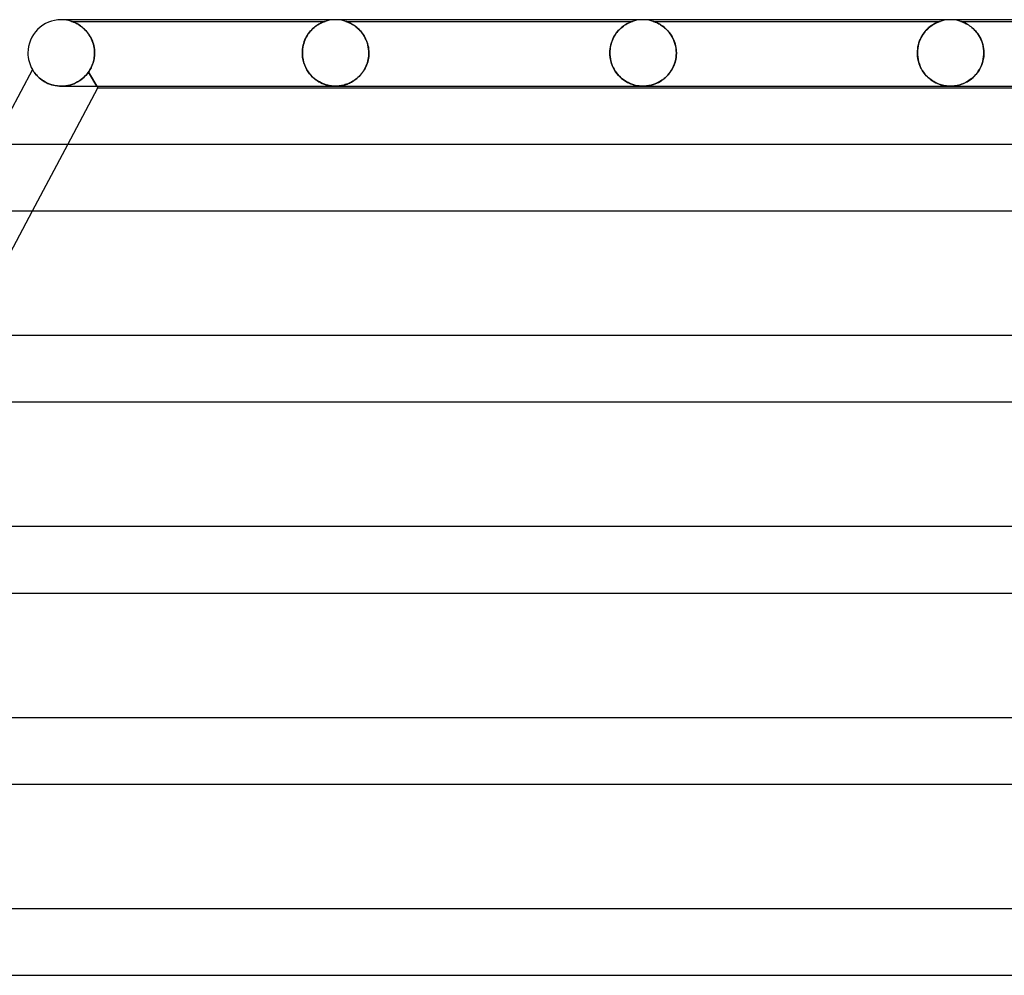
# Model space of a CAD drawing. Header units: millimetres. Extents: x -345 to 345, y -2 to 230.
# Tile 20 of 74: x -185 to -126, y 172 to 230. Entities that reach past the tile are written whole.
import ezdxf

# ---------------------------------------------------------------- set-up
doc = ezdxf.new("R2010")
doc.units = ezdxf.units.MM
doc.layers.add('HIDDEN', color=7, linetype='Continuous')
doc.layers.add('THICK', color=7, linetype='Continuous')

msp = doc.modelspace()

# ---------------------------------------------------------------- linework, layer by layer
at = {"layer": 'HIDDEN'}
for p, q in [((-182.371, 229.899), (-182.376, 229.9)), ((-182.376, 229.9), (-182.37, 229.898)), ((-182.376, 229.9), (-167.124, 229.9)), ((-182.359, 229.894), (-182.371, 229.899)), ((-182.37, 229.898), (-182.355, 229.893)), ((-182.339, 229.888), (-182.359, 229.894)), ((-182.355, 229.893), (-182.332, 229.885)), ((-182.314, 229.879), (-182.339, 229.888)), ((-182.332, 229.885), (-182.301, 229.874)), ((-182.284, 229.867), (-182.314, 229.879)), ((-182.301, 229.874), (-182.264, 229.86)), ((-182.248, 229.853), (-182.284, 229.867)), ((-182.264, 229.86), (-182.223, 229.843)), ((-182.207, 229.836), (-182.248, 229.853)), ((-182.223, 229.843), (-182.179, 229.824)), ((-167.313, 229.827), (-167.262, 229.849)), ((-167.243, 229.856), (-167.281, 229.841)), ((-167.262, 229.849), (-167.218, 229.866)), ((-167.209, 229.87), (-167.243, 229.856)), ((-167.218, 229.866), (-167.183, 229.88)), ((-167.18, 229.881), (-167.209, 229.87)), ((-167.183, 229.88), (-167.156, 229.889)), ((-167.157, 229.889), (-167.18, 229.881)), ((-167.139, 229.895), (-167.157, 229.889)), ((-167.156, 229.889), (-167.138, 229.895)), ((-167.128, 229.899), (-167.139, 229.895)), ((-167.138, 229.895), (-167.128, 229.899)), ((-167.124, 229.9), (-167.128, 229.899)), ((-167.128, 229.899), (-167.124, 229.9)), ((-167.003, 229.936), (-167.124, 229.9)), ((-166.879, 229.964), (-167.003, 229.936)), ((-166.753, 229.984), (-166.879, 229.964)), ((-166.627, 229.996), (-166.753, 229.984)), ((-166.5, 230), (-166.627, 229.996)), ((-166.373, 229.996), (-166.5, 230)), ((-166.247, 229.984), (-166.373, 229.996)), ((-166.121, 229.964), (-166.247, 229.984)), ((-165.997, 229.936), (-166.121, 229.964)), ((-165.876, 229.9), (-165.997, 229.936)), ((-165.872, 229.899), (-165.876, 229.9)), ((-165.876, 229.9), (-165.872, 229.899)), ((-165.876, 229.9), (-148.624, 229.9)), ((-165.863, 229.896), (-165.872, 229.899)), ((-165.872, 229.899), (-165.86, 229.895)), ((-165.847, 229.89), (-165.863, 229.896)), ((-165.86, 229.895), (-165.841, 229.888)), ((-165.822, 229.882), (-165.847, 229.89)), ((-165.841, 229.888), (-165.816, 229.879)), ((-165.789, 229.869), (-165.822, 229.882)), ((-165.816, 229.879), (-165.785, 229.868)), ((-165.746, 229.853), (-165.789, 229.869)), ((-165.785, 229.868), (-165.749, 229.854)), ((-165.749, 229.854), (-165.71, 229.837)), ((-165.696, 229.831), (-165.746, 229.853)), ((-148.794, 229.835), (-148.747, 229.855)), ((-148.744, 229.856), (-148.785, 229.839)), ((-148.747, 229.855), (-148.707, 229.871)), ((-148.706, 229.871), (-148.744, 229.856)), ((-148.707, 229.871), (-148.675, 229.883)), ((-148.675, 229.882), (-148.706, 229.871)), ((-148.675, 229.883), (-148.652, 229.891)), ((-148.652, 229.891), (-148.675, 229.882)), ((-148.652, 229.891), (-148.636, 229.896)), ((-148.637, 229.896), (-148.652, 229.891)), ((-148.627, 229.899), (-148.637, 229.896)), ((-148.636, 229.896), (-148.627, 229.899)), ((-148.627, 229.899), (-148.624, 229.9)), ((-148.624, 229.9), (-148.627, 229.899)), ((-148.503, 229.936), (-148.624, 229.9)), ((-148.379, 229.964), (-148.503, 229.936)), ((-148.253, 229.984), (-148.379, 229.964)), ((-148.127, 229.996), (-148.253, 229.984)), ((-148, 230), (-148.127, 229.996)), ((-147.873, 229.996), (-148, 230)), ((-147.747, 229.984), (-147.873, 229.996)), ((-147.621, 229.964), (-147.747, 229.984)), ((-147.497, 229.936), (-147.621, 229.964)), ((-147.376, 229.9), (-147.497, 229.936)), ((-147.373, 229.899), (-147.376, 229.9)), ((-147.376, 229.9), (-147.37, 229.898)), ((-147.376, 229.9), (-130.124, 229.9)), ((-147.367, 229.897), (-147.373, 229.899)), ((-147.37, 229.898), (-147.356, 229.893)), ((-147.356, 229.894), (-147.367, 229.897)), ((-147.34, 229.888), (-147.356, 229.894)), ((-147.356, 229.893), (-147.333, 229.886)), ((-147.316, 229.88), (-147.34, 229.888)), ((-147.333, 229.886), (-147.303, 229.875)), ((-147.285, 229.868), (-147.316, 229.88)), ((-147.303, 229.875), (-147.268, 229.861)), ((-147.244, 229.852), (-147.285, 229.868)), ((-147.268, 229.861), (-147.229, 229.846)), ((-147.195, 229.831), (-147.244, 229.852)), ((-147.229, 229.846), (-147.187, 229.828)), ((-130.256, 229.851), (-130.307, 229.83)), ((-130.291, 229.837), (-130.244, 229.856)), ((-130.215, 229.868), (-130.256, 229.851)), ((-130.244, 229.856), (-130.205, 229.871)), ((-130.184, 229.88), (-130.215, 229.868)), ((-130.205, 229.871), (-130.174, 229.883)), ((-130.161, 229.888), (-130.184, 229.88)), ((-130.174, 229.883), (-130.151, 229.891)), ((-130.146, 229.893), (-130.161, 229.888)), ((-130.151, 229.891), (-130.136, 229.896)), ((-130.136, 229.896), (-130.146, 229.893)), ((-130.136, 229.896), (-130.127, 229.899)), ((-130.13, 229.898), (-130.136, 229.896)), ((-130.126, 229.9), (-130.13, 229.898)), ((-130.127, 229.899), (-130.125, 229.9)), ((-130.125, 229.9), (-130.126, 229.9)), ((-130.003, 229.936), (-130.124, 229.9)), ((-129.879, 229.964), (-130.003, 229.936)), ((-129.753, 229.984), (-129.879, 229.964)), ((-129.627, 229.996), (-129.753, 229.984)), ((-129.5, 230), (-129.627, 229.996)), ((-129.373, 229.996), (-129.5, 230)), ((-129.247, 229.984), (-129.373, 229.996)), ((-129.121, 229.964), (-129.247, 229.984)), ((-128.997, 229.936), (-129.121, 229.964)), ((-128.876, 229.9), (-128.997, 229.936)), ((-128.876, 229.9), (-111.624, 229.9)), ((-128.874, 229.899), (-128.875, 229.9)), ((-128.875, 229.9), (-128.873, 229.899)), ((-128.868, 229.897), (-128.874, 229.899)), ((-128.873, 229.899), (-128.864, 229.896)), ((-128.858, 229.894), (-128.868, 229.897)), ((-128.864, 229.896), (-128.849, 229.891)), ((-128.843, 229.889), (-128.858, 229.894)), ((-128.849, 229.891), (-128.826, 229.883)), ((-128.823, 229.882), (-128.843, 229.889)), ((-128.826, 229.883), (-128.795, 229.872)), ((-128.794, 229.872), (-128.823, 229.882)), ((-128.795, 229.872), (-128.756, 229.857)), ((-128.758, 229.858), (-128.794, 229.872)), ((-128.712, 229.839), (-128.758, 229.858)), ((-128.756, 229.857), (-128.71, 229.838)), ((-182.162, 229.816), (-182.207, 229.836)), ((-182.179, 229.824), (-182.134, 229.803)), ((-182.113, 229.793), (-182.162, 229.816)), ((-182.134, 229.803), (-182.087, 229.78)), ((-182.061, 229.766), (-182.113, 229.793)), ((-182.087, 229.78), (-182.037, 229.754)), ((-182.006, 229.736), (-182.061, 229.766)), ((-182.037, 229.754), (-181.984, 229.724)), ((-181.948, 229.702), (-182.006, 229.736)), ((-181.984, 229.724), (-181.929, 229.69)), ((-181.89, 229.665), (-181.948, 229.702)), ((-181.929, 229.69), (-181.872, 229.653)), ((-181.83, 229.624), (-181.89, 229.665)), ((-181.872, 229.653), (-181.813, 229.612)), ((-181.769, 229.579), (-181.83, 229.624)), ((-181.813, 229.612), (-181.753, 229.566)), ((-181.708, 229.53), (-181.769, 229.579)), ((-181.753, 229.566), (-181.692, 229.516)), ((-181.647, 229.477), (-181.708, 229.53)), ((-181.692, 229.516), (-181.631, 229.462)), ((-181.587, 229.42), (-181.647, 229.477)), ((-181.631, 229.462), (-181.571, 229.404)), ((-181.528, 229.359), (-181.587, 229.42)), ((-181.571, 229.404), (-181.512, 229.342)), ((-181.47, 229.294), (-181.528, 229.359)), ((-181.512, 229.342), (-181.454, 229.276)), ((-181.413, 229.225), (-181.47, 229.294)), ((-181.454, 229.276), (-181.399, 229.207)), ((-168.039, 229.27), (-168.095, 229.197)), ((-168.058, 229.246), (-167.993, 229.324)), ((-167.98, 229.338), (-168.039, 229.27)), ((-167.993, 229.324), (-167.925, 229.398)), ((-167.92, 229.403), (-167.98, 229.338)), ((-167.925, 229.398), (-167.855, 229.467)), ((-167.86, 229.462), (-167.92, 229.403)), ((-167.8, 229.516), (-167.86, 229.462)), ((-167.855, 229.467), (-167.783, 229.531)), ((-167.74, 229.566), (-167.8, 229.516)), ((-167.783, 229.531), (-167.71, 229.59)), ((-167.681, 229.612), (-167.74, 229.566)), ((-167.71, 229.59), (-167.637, 229.643)), ((-167.623, 229.653), (-167.681, 229.612)), ((-167.637, 229.643), (-167.566, 229.69)), ((-167.567, 229.69), (-167.623, 229.653)), ((-167.513, 229.723), (-167.567, 229.69)), ((-167.566, 229.69), (-167.497, 229.732)), ((-167.462, 229.753), (-167.513, 229.723)), ((-167.497, 229.732), (-167.431, 229.769)), ((-167.413, 229.779), (-167.462, 229.753)), ((-167.431, 229.769), (-167.369, 229.8)), ((-167.367, 229.802), (-167.413, 229.779)), ((-167.369, 229.8), (-167.313, 229.827)), ((-167.323, 229.822), (-167.367, 229.802)), ((-167.281, 229.841), (-167.323, 229.822)), ((-165.71, 229.837), (-165.667, 229.819)), ((-165.64, 229.806), (-165.696, 229.831)), ((-165.667, 229.819), (-165.622, 229.798)), ((-165.578, 229.775), (-165.64, 229.806)), ((-165.622, 229.798), (-165.576, 229.774)), ((-165.512, 229.74), (-165.578, 229.775)), ((-165.576, 229.774), (-165.526, 229.748)), ((-165.526, 229.748), (-165.473, 229.718)), ((-165.442, 229.699), (-165.512, 229.74)), ((-165.473, 229.718), (-165.418, 229.684)), ((-165.37, 229.652), (-165.442, 229.699)), ((-165.418, 229.684), (-165.361, 229.646)), ((-165.296, 229.599), (-165.37, 229.652)), ((-165.361, 229.646), (-165.303, 229.604)), ((-165.303, 229.604), (-165.243, 229.559)), ((-165.221, 229.541), (-165.296, 229.599)), ((-165.243, 229.559), (-165.182, 229.508)), ((-165.147, 229.477), (-165.221, 229.541)), ((-165.182, 229.508), (-165.121, 229.453)), ((-165.075, 229.409), (-165.147, 229.477)), ((-165.121, 229.453), (-165.06, 229.393)), ((-165.005, 229.335), (-165.075, 229.409)), ((-165.06, 229.393), (-164.999, 229.329)), ((-164.938, 229.257), (-165.005, 229.335)), ((-164.999, 229.329), (-164.941, 229.261)), ((-164.941, 229.261), (-164.884, 229.188)), ((-164.873, 229.174), (-164.938, 229.257)), ((-149.591, 229.201), (-149.527, 229.283)), ((-149.507, 229.307), (-149.564, 229.237)), ((-149.527, 229.283), (-149.46, 229.36)), ((-149.448, 229.373), (-149.507, 229.307)), ((-149.46, 229.36), (-149.391, 229.432)), ((-149.388, 229.435), (-149.448, 229.373)), ((-149.391, 229.432), (-149.32, 229.498)), ((-149.326, 229.493), (-149.388, 229.435)), ((-149.264, 229.546), (-149.326, 229.493)), ((-149.32, 229.498), (-149.248, 229.56)), ((-149.203, 229.595), (-149.264, 229.546)), ((-149.248, 229.56), (-149.175, 229.616)), ((-149.143, 229.639), (-149.203, 229.595)), ((-149.175, 229.616), (-149.104, 229.666)), ((-149.085, 229.678), (-149.143, 229.639)), ((-149.104, 229.666), (-149.035, 229.71)), ((-149.028, 229.714), (-149.085, 229.678)), ((-149.035, 229.71), (-148.968, 229.749)), ((-148.974, 229.746), (-149.028, 229.714)), ((-148.923, 229.774), (-148.974, 229.746)), ((-148.968, 229.749), (-148.905, 229.782)), ((-148.874, 229.798), (-148.923, 229.774)), ((-148.905, 229.782), (-148.847, 229.811)), ((-148.829, 229.82), (-148.874, 229.798)), ((-148.847, 229.811), (-148.794, 229.835)), ((-148.785, 229.839), (-148.829, 229.82)), ((-147.14, 229.806), (-147.195, 229.831)), ((-147.187, 229.828), (-147.143, 229.807)), ((-147.143, 229.807), (-147.095, 229.784)), ((-147.08, 229.776), (-147.14, 229.806)), ((-147.095, 229.784), (-147.044, 229.758)), ((-147.014, 229.741), (-147.08, 229.776)), ((-147.044, 229.758), (-146.99, 229.728)), ((-146.945, 229.701), (-147.014, 229.741)), ((-146.99, 229.728), (-146.934, 229.694)), ((-146.873, 229.654), (-146.945, 229.701)), ((-146.934, 229.694), (-146.875, 229.656)), ((-146.875, 229.656), (-146.815, 229.614)), ((-146.799, 229.602), (-146.873, 229.654)), ((-146.815, 229.614), (-146.754, 229.568)), ((-146.723, 229.543), (-146.799, 229.602)), ((-146.754, 229.568), (-146.692, 229.517)), ((-146.647, 229.477), (-146.723, 229.543)), ((-146.692, 229.517), (-146.631, 229.463)), ((-146.572, 229.406), (-146.647, 229.477)), ((-146.631, 229.463), (-146.571, 229.405)), ((-146.499, 229.329), (-146.572, 229.406)), ((-146.571, 229.405), (-146.512, 229.343)), ((-146.512, 229.343), (-146.454, 229.278)), ((-146.428, 229.246), (-146.499, 229.329)), ((-146.454, 229.278), (-146.399, 229.208)), ((-131.085, 229.208), (-131.02, 229.29)), ((-131.012, 229.3), (-131.083, 229.211)), ((-131.02, 229.29), (-130.953, 229.367)), ((-130.939, 229.382), (-131.012, 229.3)), ((-130.953, 229.367), (-130.884, 229.438)), ((-130.864, 229.457), (-130.939, 229.382)), ((-130.884, 229.438), (-130.813, 229.504)), ((-130.788, 229.525), (-130.864, 229.457)), ((-130.813, 229.504), (-130.741, 229.565)), ((-130.713, 229.587), (-130.788, 229.525)), ((-130.741, 229.565), (-130.668, 229.62)), ((-130.638, 229.642), (-130.713, 229.587)), ((-130.668, 229.62), (-130.598, 229.67)), ((-130.565, 229.691), (-130.638, 229.642)), ((-130.598, 229.67), (-130.529, 229.713)), ((-130.494, 229.734), (-130.565, 229.691)), ((-130.529, 229.713), (-130.463, 229.751)), ((-130.427, 229.771), (-130.494, 229.734)), ((-130.463, 229.751), (-130.401, 229.785)), ((-130.364, 229.803), (-130.427, 229.771)), ((-130.401, 229.785), (-130.343, 229.813)), ((-130.307, 229.83), (-130.364, 229.803)), ((-130.343, 229.813), (-130.291, 229.837)), ((-128.66, 229.815), (-128.712, 229.839)), ((-128.71, 229.838), (-128.66, 229.815)), ((-128.601, 229.787), (-128.66, 229.815)), ((-128.66, 229.815), (-128.604, 229.789)), ((-128.604, 229.789), (-128.546, 229.759)), ((-128.537, 229.754), (-128.601, 229.787)), ((-128.546, 229.759), (-128.483, 229.724)), ((-128.469, 229.715), (-128.537, 229.754)), ((-128.483, 229.724), (-128.417, 229.683)), ((-128.397, 229.671), (-128.469, 229.715)), ((-128.417, 229.683), (-128.349, 229.638)), ((-128.323, 229.62), (-128.397, 229.671)), ((-128.349, 229.638), (-128.278, 229.587)), ((-128.247, 229.563), (-128.323, 229.62)), ((-128.278, 229.587), (-128.206, 229.53)), ((-128.17, 229.499), (-128.247, 229.563)), ((-128.206, 229.53), (-128.134, 229.466)), ((-128.094, 229.428), (-128.17, 229.499)), ((-128.134, 229.466), (-128.062, 229.397)), ((-128.018, 229.352), (-128.094, 229.428)), ((-128.062, 229.397), (-127.99, 229.321)), ((-127.946, 229.269), (-128.018, 229.352)), ((-127.99, 229.321), (-127.921, 229.239)), ((-127.876, 229.18), (-127.946, 229.269)), ((-181.358, 229.152), (-181.413, 229.225)), ((-181.399, 229.207), (-181.345, 229.133)), ((-181.306, 229.074), (-181.358, 229.152)), ((-181.345, 229.133), (-181.295, 229.057)), ((-181.256, 228.993), (-181.306, 229.074)), ((-181.295, 229.057), (-181.246, 228.976)), ((-181.21, 228.908), (-181.256, 228.993)), ((-181.246, 228.976), (-181.201, 228.892)), ((-181.167, 228.819), (-181.21, 228.908)), ((-181.201, 228.892), (-181.16, 228.804)), ((-181.127, 228.726), (-181.167, 228.819)), ((-181.16, 228.804), (-181.122, 228.712)), ((-181.092, 228.63), (-181.127, 228.726)), ((-181.122, 228.712), (-181.088, 228.618)), ((-168.375, 228.667), (-168.408, 228.564)), ((-168.406, 228.573), (-168.37, 228.681)), ((-168.338, 228.766), (-168.375, 228.667)), ((-168.37, 228.681), (-168.33, 228.786)), ((-168.296, 228.861), (-168.338, 228.766)), ((-168.33, 228.786), (-168.284, 228.886)), ((-168.25, 228.952), (-168.296, 228.861)), ((-168.284, 228.886), (-168.233, 228.983)), ((-168.201, 229.038), (-168.25, 228.952)), ((-168.233, 228.983), (-168.179, 229.075)), ((-168.15, 229.12), (-168.201, 229.038)), ((-168.179, 229.075), (-168.12, 229.163)), ((-168.095, 229.197), (-168.15, 229.12)), ((-168.12, 229.163), (-168.058, 229.246)), ((-164.884, 229.188), (-164.829, 229.111)), ((-164.812, 229.086), (-164.873, 229.174)), ((-164.829, 229.111), (-164.777, 229.03)), ((-164.755, 228.993), (-164.812, 229.086)), ((-164.777, 229.03), (-164.728, 228.944)), ((-164.703, 228.896), (-164.755, 228.993)), ((-164.728, 228.944), (-164.682, 228.855)), ((-164.655, 228.794), (-164.703, 228.896)), ((-164.682, 228.855), (-164.64, 228.76)), ((-164.612, 228.689), (-164.655, 228.794)), ((-164.64, 228.76), (-164.602, 228.662)), ((-164.575, 228.58), (-164.612, 228.689)), ((-164.602, 228.662), (-164.569, 228.56)), ((-149.895, 228.604), (-149.856, 228.716)), ((-149.849, 228.734), (-149.884, 228.638)), ((-149.856, 228.716), (-149.813, 228.822)), ((-149.81, 228.828), (-149.849, 228.734)), ((-149.813, 228.822), (-149.764, 228.924)), ((-149.767, 228.918), (-149.81, 228.828)), ((-149.721, 229.004), (-149.767, 228.918)), ((-149.764, 228.924), (-149.71, 229.022)), ((-149.671, 229.086), (-149.721, 229.004)), ((-149.71, 229.022), (-149.653, 229.114)), ((-149.619, 229.163), (-149.671, 229.086)), ((-149.653, 229.114), (-149.591, 229.201)), ((-149.564, 229.237), (-149.619, 229.163)), ((-146.361, 229.158), (-146.428, 229.246)), ((-146.399, 229.208), (-146.345, 229.135)), ((-146.297, 229.064), (-146.361, 229.158)), ((-146.345, 229.135), (-146.294, 229.059)), ((-146.238, 228.964), (-146.297, 229.064)), ((-146.294, 229.059), (-146.246, 228.978)), ((-146.246, 228.978), (-146.201, 228.894)), ((-146.183, 228.859), (-146.238, 228.964)), ((-146.201, 228.894), (-146.159, 228.806)), ((-146.134, 228.748), (-146.183, 228.859)), ((-146.159, 228.806), (-146.121, 228.715)), ((-146.091, 228.633), (-146.134, 228.748)), ((-146.121, 228.715), (-146.087, 228.62)), ((-131.372, 228.668), (-131.412, 228.542)), ((-131.391, 228.61), (-131.352, 228.722)), ((-131.326, 228.789), (-131.372, 228.668)), ((-131.352, 228.722), (-131.308, 228.829)), ((-131.273, 228.904), (-131.326, 228.789)), ((-131.308, 228.829), (-131.259, 228.932)), ((-131.214, 229.013), (-131.273, 228.904)), ((-131.259, 228.932), (-131.205, 229.029)), ((-131.151, 229.115), (-131.214, 229.013)), ((-131.205, 229.029), (-131.147, 229.121)), ((-131.083, 229.211), (-131.151, 229.115)), ((-131.147, 229.121), (-131.085, 229.208)), ((-127.921, 229.239), (-127.855, 229.151)), ((-127.81, 229.086), (-127.876, 229.18)), ((-127.855, 229.151), (-127.792, 229.057)), ((-127.748, 228.985), (-127.81, 229.086)), ((-127.792, 229.057), (-127.733, 228.958)), ((-127.691, 228.879), (-127.748, 228.985)), ((-127.733, 228.958), (-127.679, 228.854)), ((-127.64, 228.766), (-127.691, 228.879)), ((-127.679, 228.854), (-127.631, 228.744)), ((-127.595, 228.649), (-127.64, 228.766)), ((-127.631, 228.744), (-127.588, 228.629)), ((-181.062, 228.531), (-181.092, 228.63)), ((-181.088, 228.618), (-181.059, 228.521)), ((-181.036, 228.429), (-181.062, 228.531)), ((-181.059, 228.521), (-181.034, 228.42)), ((-181.016, 228.324), (-181.036, 228.429)), ((-181.034, 228.42), (-181.015, 228.317)), ((-181.001, 228.218), (-181.016, 228.324)), ((-181.015, 228.317), (-181.001, 228.212)), ((-180.992, 228.11), (-181.001, 228.218)), ((-181.001, 228.212), (-180.992, 228.106)), ((-180.989, 228), (-180.992, 228.11)), ((-180.992, 228.106), (-180.989, 228)), ((-168.485, 228.117), (-168.488, 228)), ((-168.488, 228), (-168.485, 228.117)), ((-168.475, 228.234), (-168.485, 228.117)), ((-168.485, 228.117), (-168.475, 228.233)), ((-168.475, 228.233), (-168.458, 228.348)), ((-168.458, 228.347), (-168.475, 228.234)), ((-168.458, 228.348), (-168.435, 228.462)), ((-168.436, 228.458), (-168.458, 228.347)), ((-168.408, 228.564), (-168.436, 228.458)), ((-168.435, 228.462), (-168.406, 228.573)), ((-164.544, 228.467), (-164.575, 228.58)), ((-164.569, 228.56), (-164.541, 228.454)), ((-164.52, 228.353), (-164.544, 228.467)), ((-164.541, 228.454), (-164.518, 228.344)), ((-164.502, 228.236), (-164.52, 228.353)), ((-164.518, 228.344), (-164.502, 228.231)), ((-164.492, 228.119), (-164.502, 228.236)), ((-164.502, 228.231), (-164.491, 228.116)), ((-164.488, 228), (-164.492, 228.119)), ((-164.491, 228.116), (-164.488, 228)), ((-149.987, 228), (-149.983, 228.125)), ((-149.984, 228.11), (-149.987, 228)), ((-149.975, 228.22), (-149.984, 228.11)), ((-149.983, 228.125), (-149.972, 228.249)), ((-149.96, 228.328), (-149.975, 228.22)), ((-149.972, 228.249), (-149.953, 228.37)), ((-149.94, 228.434), (-149.96, 228.328)), ((-149.953, 228.37), (-149.927, 228.488)), ((-149.914, 228.538), (-149.94, 228.434)), ((-149.927, 228.488), (-149.895, 228.604)), ((-149.884, 228.638), (-149.914, 228.538)), ((-146.054, 228.513), (-146.091, 228.633)), ((-146.087, 228.62), (-146.057, 228.523)), ((-146.057, 228.523), (-146.032, 228.422)), ((-146.025, 228.388), (-146.054, 228.513)), ((-146.032, 228.422), (-146.012, 228.318)), ((-146.004, 228.261), (-146.025, 228.388)), ((-146.012, 228.318), (-145.998, 228.213)), ((-145.991, 228.131), (-146.004, 228.261)), ((-145.998, 228.213), (-145.989, 228.107)), ((-145.986, 228), (-145.991, 228.131)), ((-145.989, 228.107), (-145.986, 228)), ((-131.48, 228.139), (-131.485, 228)), ((-131.485, 228), (-131.481, 228.127)), ((-131.481, 228.127), (-131.469, 228.251)), ((-131.466, 228.277), (-131.48, 228.139)), ((-131.469, 228.251), (-131.45, 228.374)), ((-131.443, 228.411), (-131.466, 228.277)), ((-131.45, 228.374), (-131.424, 228.494)), ((-131.412, 228.542), (-131.443, 228.411)), ((-131.424, 228.494), (-131.391, 228.61)), ((-127.556, 228.526), (-127.595, 228.649)), ((-127.588, 228.629), (-127.552, 228.51)), ((-127.525, 228.399), (-127.556, 228.526)), ((-127.552, 228.51), (-127.523, 228.387)), ((-127.503, 228.268), (-127.525, 228.399)), ((-127.523, 228.387), (-127.502, 228.26)), ((-127.489, 228.135), (-127.503, 228.268)), ((-127.502, 228.26), (-127.489, 228.131)), ((-127.484, 228), (-127.489, 228.135)), ((-127.489, 228.131), (-127.484, 228)), ((-181.079, 227.41), (-181.056, 227.489)), ((-181.056, 227.488), (-181.079, 227.41)), ((-181.056, 227.489), (-181.036, 227.57)), ((-181.036, 227.568), (-181.056, 227.488)), ((-181.036, 227.57), (-181.02, 227.651)), ((-181.02, 227.65), (-181.036, 227.568)), ((-181.02, 227.651), (-181.007, 227.734)), ((-181.007, 227.733), (-181.02, 227.65)), ((-181.007, 227.734), (-180.997, 227.817)), ((-180.997, 227.816), (-181.007, 227.733)), ((-180.991, 227.9), (-180.997, 227.816)), ((-180.997, 227.817), (-180.991, 227.9)), ((-180.99, 227.933), (-180.991, 227.917)), ((-180.991, 227.917), (-180.99, 227.933)), ((-180.991, 227.917), (-180.991, 227.9)), ((-180.991, 227.9), (-180.991, 227.917)), ((-180.989, 227.967), (-180.99, 227.95)), ((-180.99, 227.95), (-180.989, 227.967)), ((-180.99, 227.95), (-180.99, 227.933)), ((-180.99, 227.933), (-180.99, 227.95)), ((-180.989, 228), (-180.989, 227.983)), ((-180.989, 227.983), (-180.989, 228)), ((-180.989, 227.983), (-180.989, 227.967)), ((-180.989, 227.967), (-180.989, 227.983)), ((-168.488, 227.983), (-168.488, 228)), ((-168.488, 228), (-168.488, 227.983)), ((-168.488, 227.967), (-168.488, 227.983)), ((-168.488, 227.983), (-168.488, 227.967)), ((-168.488, 227.95), (-168.488, 227.967)), ((-168.488, 227.967), (-168.488, 227.95)), ((-168.487, 227.933), (-168.488, 227.95)), ((-168.488, 227.95), (-168.487, 227.933)), ((-168.486, 227.917), (-168.487, 227.933)), ((-168.487, 227.933), (-168.486, 227.917)), ((-168.486, 227.9), (-168.486, 227.917)), ((-168.486, 227.917), (-168.486, 227.9)), ((-168.47, 227.732), (-168.486, 227.9)), ((-168.486, 227.9), (-168.473, 227.75)), ((-168.473, 227.75), (-168.448, 227.601)), ((-168.441, 227.567), (-168.47, 227.732)), ((-168.448, 227.601), (-168.413, 227.454)), ((-168.4, 227.409), (-168.441, 227.567)), ((-164.559, 227.474), (-164.59, 227.372)), ((-164.577, 227.411), (-164.55, 227.505)), ((-164.533, 227.579), (-164.559, 227.474)), ((-164.55, 227.505), (-164.528, 227.601)), ((-164.513, 227.685), (-164.533, 227.579)), ((-164.528, 227.601), (-164.511, 227.699)), ((-164.499, 227.793), (-164.513, 227.685)), ((-164.511, 227.699), (-164.498, 227.799)), ((-164.49, 227.9), (-164.499, 227.793)), ((-164.498, 227.799), (-164.49, 227.9)), ((-164.489, 227.933), (-164.49, 227.917)), ((-164.49, 227.917), (-164.489, 227.933)), ((-164.49, 227.917), (-164.49, 227.9)), ((-164.49, 227.9), (-164.49, 227.917)), ((-164.488, 227.95), (-164.489, 227.933)), ((-164.489, 227.933), (-164.488, 227.95)), ((-164.488, 228), (-164.488, 227.983)), ((-164.488, 227.983), (-164.488, 228)), ((-164.488, 227.983), (-164.488, 227.967)), ((-164.488, 227.967), (-164.488, 227.983)), ((-164.488, 227.967), (-164.488, 227.95)), ((-164.488, 227.95), (-164.488, 227.967)), ((-149.987, 227.983), (-149.987, 228)), ((-149.987, 228), (-149.987, 227.983)), ((-149.986, 227.967), (-149.987, 227.983)), ((-149.987, 227.983), (-149.986, 227.967)), ((-149.986, 227.95), (-149.986, 227.967)), ((-149.986, 227.967), (-149.986, 227.95)), ((-149.986, 227.933), (-149.986, 227.95)), ((-149.986, 227.95), (-149.986, 227.933)), ((-149.985, 227.917), (-149.986, 227.933)), ((-149.986, 227.933), (-149.985, 227.917)), ((-149.984, 227.9), (-149.985, 227.917)), ((-149.985, 227.917), (-149.984, 227.9)), ((-149.984, 227.9), (-149.973, 227.765)), ((-149.967, 227.717), (-149.984, 227.9)), ((-149.973, 227.765), (-149.953, 227.631)), ((-149.933, 227.537), (-149.967, 227.717)), ((-149.953, 227.631), (-149.924, 227.5)), ((-149.884, 227.365), (-149.933, 227.537)), ((-149.924, 227.5), (-149.887, 227.373)), ((-146.1, 227.338), (-146.058, 227.473)), ((-146.043, 227.53), (-146.067, 227.44)), ((-146.058, 227.473), (-146.025, 227.612)), ((-146.023, 227.62), (-146.043, 227.53)), ((-146.025, 227.612), (-146.001, 227.755)), ((-146.007, 227.712), (-146.023, 227.62)), ((-145.996, 227.806), (-146.007, 227.712)), ((-146.001, 227.755), (-145.989, 227.9)), ((-145.989, 227.9), (-145.996, 227.806)), ((-145.988, 227.917), (-145.989, 227.9)), ((-145.989, 227.9), (-145.988, 227.917)), ((-145.987, 227.933), (-145.988, 227.917)), ((-145.988, 227.917), (-145.987, 227.933)), ((-145.986, 227.983), (-145.987, 227.967)), ((-145.987, 227.967), (-145.986, 227.983)), ((-145.987, 227.967), (-145.987, 227.95)), ((-145.987, 227.95), (-145.987, 227.967)), ((-145.987, 227.95), (-145.987, 227.933)), ((-145.987, 227.933), (-145.987, 227.95)), ((-145.986, 228), (-145.986, 227.983)), ((-145.986, 227.983), (-145.986, 228)), ((-131.485, 227.983), (-131.485, 228)), ((-131.485, 228), (-131.485, 227.983)), ((-131.485, 227.967), (-131.485, 227.983)), ((-131.485, 227.983), (-131.485, 227.967)), ((-131.484, 227.95), (-131.485, 227.967)), ((-131.485, 227.967), (-131.484, 227.95)), ((-131.484, 227.933), (-131.484, 227.95)), ((-131.484, 227.95), (-131.484, 227.933)), ((-131.483, 227.917), (-131.484, 227.933)), ((-131.484, 227.933), (-131.483, 227.917)), ((-131.482, 227.9), (-131.483, 227.917)), ((-131.483, 227.917), (-131.482, 227.9)), ((-131.482, 227.9), (-131.469, 227.752)), ((-131.473, 227.786), (-131.482, 227.9)), ((-131.458, 227.674), (-131.473, 227.786)), ((-131.469, 227.752), (-131.446, 227.607)), ((-131.437, 227.563), (-131.458, 227.674)), ((-131.446, 227.607), (-131.412, 227.464)), ((-131.409, 227.454), (-131.437, 227.563)), ((-127.59, 227.361), (-127.551, 227.491)), ((-127.55, 227.496), (-127.588, 227.367)), ((-127.551, 227.491), (-127.52, 227.625)), ((-127.519, 227.628), (-127.55, 227.496)), ((-127.52, 227.625), (-127.499, 227.761)), ((-127.498, 227.764), (-127.519, 227.628)), ((-127.499, 227.761), (-127.487, 227.9)), ((-127.487, 227.9), (-127.498, 227.764)), ((-127.486, 227.917), (-127.487, 227.9)), ((-127.487, 227.9), (-127.486, 227.917)), ((-127.485, 227.933), (-127.486, 227.917)), ((-127.486, 227.917), (-127.485, 227.933)), ((-127.484, 227.983), (-127.485, 227.967)), ((-127.485, 227.967), (-127.484, 227.983)), ((-127.485, 227.967), (-127.485, 227.95)), ((-127.485, 227.95), (-127.485, 227.967)), ((-127.485, 227.95), (-127.485, 227.933)), ((-127.485, 227.933), (-127.485, 227.95)), ((-127.484, 228), (-127.484, 227.983)), ((-127.484, 227.983), (-127.484, 228)), ((-184.733, 227.001), (-184.731, 226.997)), ((-184.731, 226.997), (-184.724, 226.986)), ((-184.724, 226.986), (-184.712, 226.967)), ((-184.712, 226.967), (-184.696, 226.941)), ((-184.696, 226.941), (-184.675, 226.908)), ((-184.675, 226.908), (-184.649, 226.87)), ((-181.315, 226.91), (-181.358, 226.847)), ((-181.358, 226.847), (-181.315, 226.91)), ((-181.274, 226.975), (-181.315, 226.91)), ((-181.315, 226.91), (-181.274, 226.975)), ((-181.235, 227.042), (-181.274, 226.975)), ((-181.274, 226.975), (-181.235, 227.042)), ((-181.235, 227.042), (-181.199, 227.112)), ((-181.199, 227.111), (-181.235, 227.042)), ((-181.165, 227.183), (-181.199, 227.111)), ((-181.199, 227.112), (-181.165, 227.183)), ((-181.133, 227.257), (-181.165, 227.183)), ((-181.165, 227.183), (-181.133, 227.257)), ((-181.105, 227.332), (-181.133, 227.257)), ((-181.133, 227.257), (-181.105, 227.332)), ((-181.079, 227.41), (-181.105, 227.332)), ((-181.105, 227.332), (-181.079, 227.41)), ((-168.413, 227.454), (-168.367, 227.312)), ((-168.347, 227.26), (-168.4, 227.409)), ((-168.367, 227.312), (-168.311, 227.175)), ((-168.285, 227.119), (-168.347, 227.26)), ((-168.311, 227.175), (-168.246, 227.043)), ((-168.215, 226.986), (-168.285, 227.119)), ((-168.246, 227.043), (-168.173, 226.918)), ((-168.137, 226.863), (-168.215, 226.986)), ((-168.173, 226.918), (-168.092, 226.8)), ((-164.821, 226.9), (-164.88, 226.816)), ((-164.864, 226.838), (-164.814, 226.91)), ((-164.766, 226.987), (-164.821, 226.9)), ((-164.814, 226.91), (-164.767, 226.986)), ((-164.767, 226.986), (-164.722, 227.064)), ((-164.715, 227.079), (-164.766, 226.987)), ((-164.722, 227.064), (-164.681, 227.146)), ((-164.668, 227.173), (-164.715, 227.079)), ((-164.681, 227.146), (-164.643, 227.231)), ((-164.627, 227.271), (-164.668, 227.173)), ((-164.643, 227.231), (-164.608, 227.32)), ((-164.59, 227.372), (-164.627, 227.271)), ((-164.608, 227.32), (-164.577, 227.411)), ((-149.887, 227.373), (-149.842, 227.25)), ((-149.821, 227.2), (-149.884, 227.365)), ((-149.842, 227.25), (-149.79, 227.132)), ((-149.747, 227.046), (-149.821, 227.2)), ((-149.79, 227.132), (-149.732, 227.019)), ((-149.661, 226.902), (-149.747, 227.046)), ((-149.732, 227.019), (-149.668, 226.911)), ((-149.668, 226.911), (-149.598, 226.81)), ((-149.567, 226.768), (-149.661, 226.902)), ((-146.349, 226.857), (-146.277, 226.967)), ((-146.287, 226.951), (-146.334, 226.879)), ((-146.242, 227.026), (-146.287, 226.951)), ((-146.277, 226.967), (-146.211, 227.084)), ((-146.201, 227.104), (-146.242, 227.026)), ((-146.211, 227.084), (-146.152, 227.208)), ((-146.162, 227.184), (-146.201, 227.104)), ((-146.127, 227.267), (-146.162, 227.184)), ((-146.152, 227.208), (-146.1, 227.338)), ((-146.095, 227.353), (-146.127, 227.267)), ((-146.067, 227.44), (-146.095, 227.353)), ((-131.412, 227.464), (-131.369, 227.326)), ((-131.376, 227.347), (-131.409, 227.454)), ((-131.338, 227.244), (-131.376, 227.347)), ((-131.369, 227.326), (-131.317, 227.193)), ((-131.295, 227.144), (-131.338, 227.244)), ((-131.317, 227.193), (-131.257, 227.067)), ((-131.247, 227.049), (-131.295, 227.144)), ((-131.257, 227.067), (-131.189, 226.948)), ((-131.195, 226.957), (-131.247, 227.049)), ((-131.138, 226.869), (-131.195, 226.957)), ((-131.189, 226.948), (-131.115, 226.835)), ((-127.896, 226.792), (-127.822, 226.894)), ((-127.815, 226.905), (-127.886, 226.804)), ((-127.822, 226.894), (-127.755, 227.002)), ((-127.749, 227.012), (-127.815, 226.905)), ((-127.755, 227.002), (-127.693, 227.116)), ((-127.688, 227.125), (-127.749, 227.012)), ((-127.693, 227.116), (-127.638, 227.236)), ((-127.634, 227.244), (-127.688, 227.125)), ((-127.638, 227.236), (-127.59, 227.361)), ((-127.588, 227.367), (-127.634, 227.244)), ((-184.649, 226.87), (-184.617, 226.826)), ((-184.617, 226.826), (-184.581, 226.778)), ((-184.581, 226.778), (-184.539, 226.726)), ((-184.539, 226.726), (-184.492, 226.672)), ((-184.492, 226.672), (-184.438, 226.615)), ((-184.438, 226.615), (-184.379, 226.556)), ((-184.379, 226.556), (-184.314, 226.497)), ((-184.314, 226.497), (-184.243, 226.438)), ((-184.243, 226.438), (-184.165, 226.379)), ((-184.165, 226.379), (-184.081, 226.322)), ((-184.081, 226.322), (-183.991, 226.267)), ((-182.02, 226.251), (-181.915, 226.314)), ((-181.9, 226.324), (-182.007, 226.259)), ((-181.915, 226.314), (-181.813, 226.384)), ((-181.797, 226.395), (-181.9, 226.324)), ((-181.813, 226.384), (-181.714, 226.461)), ((-181.699, 226.474), (-181.797, 226.395)), ((-181.714, 226.461), (-181.618, 226.546)), ((-181.606, 226.558), (-181.699, 226.474)), ((-181.618, 226.546), (-181.527, 226.639)), ((-181.517, 226.649), (-181.606, 226.558)), ((-181.527, 226.639), (-181.44, 226.739)), ((-181.434, 226.746), (-181.517, 226.649)), ((-181.44, 226.739), (-181.358, 226.847)), ((-181.358, 226.847), (-181.434, 226.746)), ((-181.358, 226.847), (-180.789, 225.9)), ((-180.849, 226), (-181.358, 226.847)), ((-168.052, 226.749), (-168.137, 226.863)), ((-168.092, 226.8), (-168.004, 226.69)), ((-167.963, 226.644), (-168.052, 226.749)), ((-168.004, 226.69), (-167.909, 226.588)), ((-167.869, 226.548), (-167.963, 226.644)), ((-167.909, 226.588), (-167.81, 226.494)), ((-167.772, 226.461), (-167.869, 226.548)), ((-167.81, 226.494), (-167.708, 226.41)), ((-167.672, 226.383), (-167.772, 226.461)), ((-167.708, 226.41), (-167.604, 226.336)), ((-167.569, 226.313), (-167.672, 226.383)), ((-167.604, 226.336), (-167.499, 226.27)), ((-167.466, 226.251), (-167.569, 226.313)), ((-165.445, 226.298), (-165.521, 226.254)), ((-165.463, 226.287), (-165.397, 226.328)), ((-165.369, 226.347), (-165.445, 226.298)), ((-165.397, 226.328), (-165.332, 226.373)), ((-165.294, 226.401), (-165.369, 226.347)), ((-165.332, 226.373), (-165.268, 226.42)), ((-165.22, 226.458), (-165.294, 226.401)), ((-165.268, 226.42), (-165.205, 226.471)), ((-165.148, 226.521), (-165.22, 226.458)), ((-165.205, 226.471), (-165.144, 226.524)), ((-165.077, 226.588), (-165.148, 226.521)), ((-165.144, 226.524), (-165.084, 226.581)), ((-165.084, 226.581), (-165.026, 226.64)), ((-165.008, 226.66), (-165.077, 226.588)), ((-165.026, 226.64), (-164.97, 226.703)), ((-164.942, 226.736), (-165.008, 226.66)), ((-164.97, 226.703), (-164.916, 226.769)), ((-164.88, 226.816), (-164.942, 226.736)), ((-164.916, 226.769), (-164.864, 226.838)), ((-149.598, 226.81), (-149.524, 226.715)), ((-149.464, 226.646), (-149.567, 226.768)), ((-149.524, 226.715), (-149.445, 226.626)), ((-149.356, 226.536), (-149.464, 226.646)), ((-149.445, 226.626), (-149.363, 226.543)), ((-149.363, 226.543), (-149.279, 226.468)), ((-149.244, 226.439), (-149.356, 226.536)), ((-149.279, 226.468), (-149.193, 226.399)), ((-149.129, 226.353), (-149.244, 226.439)), ((-149.193, 226.399), (-149.105, 226.336)), ((-149.012, 226.278), (-149.129, 226.353)), ((-149.105, 226.336), (-149.016, 226.28)), ((-146.92, 226.314), (-146.987, 226.273)), ((-146.968, 226.284), (-146.872, 226.345)), ((-146.853, 226.357), (-146.92, 226.314)), ((-146.872, 226.345), (-146.778, 226.412)), ((-146.789, 226.404), (-146.853, 226.357)), ((-146.726, 226.453), (-146.789, 226.404)), ((-146.778, 226.412), (-146.686, 226.487)), ((-146.664, 226.506), (-146.726, 226.453)), ((-146.686, 226.487), (-146.596, 226.568)), ((-146.604, 226.561), (-146.664, 226.506)), ((-146.546, 226.619), (-146.604, 226.561)), ((-146.596, 226.568), (-146.51, 226.657)), ((-146.489, 226.679), (-146.546, 226.619)), ((-146.51, 226.657), (-146.427, 226.753)), ((-146.435, 226.743), (-146.489, 226.679)), ((-146.383, 226.809), (-146.435, 226.743)), ((-146.427, 226.753), (-146.349, 226.857)), ((-146.334, 226.879), (-146.383, 226.809)), ((-131.079, 226.786), (-131.138, 226.869)), ((-131.115, 226.835), (-131.035, 226.73)), ((-131.015, 226.706), (-131.079, 226.786)), ((-131.035, 226.73), (-130.95, 226.632)), ((-130.949, 226.631), (-131.015, 226.706)), ((-130.95, 226.632), (-130.86, 226.541)), ((-130.88, 226.561), (-130.949, 226.631)), ((-130.809, 226.494), (-130.88, 226.561)), ((-130.86, 226.541), (-130.765, 226.457)), ((-130.734, 226.432), (-130.809, 226.494)), ((-130.765, 226.457), (-130.668, 226.381)), ((-130.658, 226.374), (-130.734, 226.432)), ((-130.668, 226.381), (-130.568, 226.313)), ((-130.581, 226.321), (-130.658, 226.374)), ((-130.503, 226.273), (-130.581, 226.321)), ((-130.568, 226.313), (-130.469, 226.253)), ((-128.499, 226.265), (-128.407, 226.321)), ((-128.39, 226.332), (-128.479, 226.277)), ((-128.407, 226.321), (-128.316, 226.383)), ((-128.301, 226.394), (-128.39, 226.332)), ((-128.316, 226.383), (-128.227, 226.451)), ((-128.214, 226.462), (-128.301, 226.394)), ((-128.227, 226.451), (-128.14, 226.526)), ((-128.128, 226.537), (-128.214, 226.462)), ((-128.14, 226.526), (-128.055, 226.608)), ((-128.043, 226.62), (-128.128, 226.537)), ((-128.055, 226.608), (-127.973, 226.696)), ((-127.963, 226.709), (-128.043, 226.62)), ((-127.973, 226.696), (-127.896, 226.792)), ((-127.886, 226.804), (-127.963, 226.709)), ((-183.991, 226.267), (-183.895, 226.216)), ((-183.895, 226.216), (-183.793, 226.168)), ((-183.793, 226.168), (-183.686, 226.125)), ((-183.686, 226.125), (-183.574, 226.087)), ((-183.574, 226.087), (-183.458, 226.056)), ((-183.458, 226.056), (-183.339, 226.031)), ((-183.339, 226.031), (-183.218, 226.013)), ((-183.218, 226.013), (-183.095, 226.003)), ((-183.095, 226.003), (-182.97, 226)), ((-182.845, 226.005), (-182.971, 226)), ((-182.97, 226), (-182.845, 226.005)), ((-182.845, 226.005), (-182.721, 226.018)), ((-182.718, 226.018), (-182.845, 226.005)), ((-182.721, 226.018), (-182.599, 226.039)), ((-182.593, 226.04), (-182.718, 226.018)), ((-182.599, 226.039), (-182.477, 226.067)), ((-182.47, 226.069), (-182.593, 226.04)), ((-182.477, 226.067), (-182.358, 226.102)), ((-182.35, 226.105), (-182.47, 226.069)), ((-182.358, 226.102), (-182.242, 226.145)), ((-182.232, 226.149), (-182.35, 226.105)), ((-182.242, 226.145), (-182.13, 226.195)), ((-182.118, 226.2), (-182.232, 226.149)), ((-182.13, 226.195), (-182.02, 226.251)), ((-182.007, 226.259), (-182.118, 226.2)), ((-167.499, 226.27), (-167.394, 226.213)), ((-167.362, 226.197), (-167.466, 226.251)), ((-167.394, 226.213), (-167.289, 226.163)), ((-167.259, 226.151), (-167.362, 226.197)), ((-167.289, 226.163), (-167.185, 226.122)), ((-167.158, 226.112), (-167.259, 226.151)), ((-167.185, 226.122), (-167.08, 226.087)), ((-167.059, 226.08), (-167.158, 226.112)), ((-167.08, 226.087), (-166.975, 226.058)), ((-166.964, 226.055), (-167.059, 226.08)), ((-166.975, 226.058), (-166.87, 226.035)), ((-166.874, 226.035), (-166.964, 226.055)), ((-166.795, 226.022), (-166.874, 226.035)), ((-166.87, 226.035), (-166.767, 226.018)), ((-166.726, 226.013), (-166.795, 226.022)), ((-166.767, 226.018), (-166.672, 226.007)), ((-166.666, 226.007), (-166.726, 226.013)), ((-166.672, 226.007), (-166.582, 226.002)), ((-166.61, 226.003), (-166.666, 226.007)), ((-166.555, 226.001), (-166.61, 226.003)), ((-166.582, 226.002), (-166.497, 226)), ((-166.499, 226), (-166.555, 226.001)), ((-166.444, 226.001), (-166.499, 226)), ((-166.497, 226), (-166.415, 226.002)), ((-166.388, 226.003), (-166.444, 226.001)), ((-166.415, 226.002), (-166.334, 226.007)), ((-166.329, 226.007), (-166.388, 226.003)), ((-166.334, 226.007), (-166.253, 226.015)), ((-166.266, 226.013), (-166.329, 226.007)), ((-166.199, 226.022), (-166.266, 226.013)), ((-166.253, 226.015), (-166.175, 226.026)), ((-166.128, 226.035), (-166.199, 226.022)), ((-166.175, 226.026), (-166.103, 226.04)), ((-166.054, 226.05), (-166.128, 226.035)), ((-166.103, 226.04), (-166.037, 226.054)), ((-165.979, 226.069), (-166.054, 226.05)), ((-166.037, 226.054), (-165.976, 226.069)), ((-165.903, 226.091), (-165.979, 226.069)), ((-165.976, 226.069), (-165.916, 226.087)), ((-165.916, 226.087), (-165.854, 226.106)), ((-165.827, 226.116), (-165.903, 226.091)), ((-165.854, 226.106), (-165.791, 226.129)), ((-165.75, 226.145), (-165.827, 226.116)), ((-165.791, 226.129), (-165.727, 226.154)), ((-165.674, 226.177), (-165.75, 226.145)), ((-165.727, 226.154), (-165.662, 226.183)), ((-165.597, 226.214), (-165.674, 226.177)), ((-165.662, 226.183), (-165.596, 226.214)), ((-165.521, 226.254), (-165.597, 226.214)), ((-165.596, 226.214), (-165.53, 226.249)), ((-165.53, 226.249), (-165.463, 226.287)), ((-149.016, 226.28), (-148.926, 226.23)), ((-148.895, 226.214), (-149.012, 226.278)), ((-148.926, 226.23), (-148.836, 226.185)), ((-148.779, 226.159), (-148.895, 226.214)), ((-148.836, 226.185), (-148.747, 226.146)), ((-148.664, 226.114), (-148.779, 226.159)), ((-148.747, 226.146), (-148.658, 226.112)), ((-148.55, 226.078), (-148.664, 226.114)), ((-148.658, 226.112), (-148.57, 226.084)), ((-148.57, 226.084), (-148.483, 226.06)), ((-148.438, 226.049), (-148.55, 226.078)), ((-148.483, 226.06), (-148.398, 226.04)), ((-148.329, 226.028), (-148.438, 226.049)), ((-148.398, 226.04), (-148.316, 226.025)), ((-148.233, 226.014), (-148.329, 226.028)), ((-148.316, 226.025), (-148.242, 226.015)), ((-148.242, 226.015), (-148.175, 226.008)), ((-148.148, 226.006), (-148.233, 226.014)), ((-148.175, 226.008), (-148.113, 226.003)), ((-148.072, 226.001), (-148.148, 226.006)), ((-148.113, 226.003), (-148.055, 226.001)), ((-147.998, 226), (-148.072, 226.001)), ((-148.055, 226.001), (-147.998, 226)), ((-147.998, 226), (-147.942, 226.001)), ((-147.924, 226.001), (-147.997, 226)), ((-147.942, 226.001), (-147.887, 226.003)), ((-147.85, 226.006), (-147.924, 226.001)), ((-147.887, 226.003), (-147.831, 226.007)), ((-147.777, 226.012), (-147.85, 226.006)), ((-147.831, 226.007), (-147.77, 226.013)), ((-147.707, 226.021), (-147.777, 226.012)), ((-147.77, 226.013), (-147.702, 226.022)), ((-147.639, 226.032), (-147.707, 226.021)), ((-147.702, 226.022), (-147.625, 226.035)), ((-147.574, 226.045), (-147.639, 226.032)), ((-147.625, 226.035), (-147.538, 226.054)), ((-147.512, 226.06), (-147.574, 226.045)), ((-147.538, 226.054), (-147.447, 226.077)), ((-147.449, 226.077), (-147.512, 226.06)), ((-147.385, 226.096), (-147.449, 226.077)), ((-147.447, 226.077), (-147.354, 226.106)), ((-147.32, 226.118), (-147.385, 226.096)), ((-147.354, 226.106), (-147.259, 226.141)), ((-147.255, 226.143), (-147.32, 226.118)), ((-147.259, 226.141), (-147.162, 226.182)), ((-147.188, 226.171), (-147.255, 226.143)), ((-147.121, 226.202), (-147.188, 226.171)), ((-147.162, 226.182), (-147.065, 226.23)), ((-147.054, 226.236), (-147.121, 226.202)), ((-147.065, 226.23), (-146.968, 226.284)), ((-146.987, 226.273), (-147.054, 226.236)), ((-130.425, 226.229), (-130.503, 226.273)), ((-130.469, 226.253), (-130.369, 226.201)), ((-130.348, 226.191), (-130.425, 226.229)), ((-130.369, 226.201), (-130.27, 226.156)), ((-130.272, 226.156), (-130.348, 226.191)), ((-130.196, 226.126), (-130.272, 226.156)), ((-130.27, 226.156), (-130.173, 226.118)), ((-130.122, 226.1), (-130.196, 226.126)), ((-130.173, 226.118), (-130.077, 226.086)), ((-130.049, 226.078), (-130.122, 226.1)), ((-130.077, 226.086), (-129.983, 226.06)), ((-129.975, 226.058), (-130.049, 226.078)), ((-129.983, 226.06), (-129.893, 226.039)), ((-129.897, 226.04), (-129.975, 226.058)), ((-129.817, 226.026), (-129.897, 226.04)), ((-129.893, 226.039), (-129.811, 226.024)), ((-129.735, 226.014), (-129.817, 226.026)), ((-129.811, 226.024), (-129.736, 226.014)), ((-129.736, 226.014), (-129.669, 226.007)), ((-129.654, 226.006), (-129.735, 226.014)), ((-129.669, 226.007), (-129.609, 226.003)), ((-129.576, 226.001), (-129.654, 226.006)), ((-129.609, 226.003), (-129.553, 226.001)), ((-129.499, 226), (-129.576, 226.001)), ((-129.553, 226.001), (-129.498, 226)), ((-129.423, 226.001), (-129.499, 226)), ((-129.498, 226), (-129.443, 226.001)), ((-129.443, 226.001), (-129.388, 226.003)), ((-129.344, 226.006), (-129.423, 226.001)), ((-129.388, 226.003), (-129.332, 226.007)), ((-129.261, 226.014), (-129.344, 226.006)), ((-129.332, 226.007), (-129.272, 226.013)), ((-129.272, 226.013), (-129.205, 226.022)), ((-129.175, 226.026), (-129.261, 226.014)), ((-129.205, 226.022), (-129.129, 226.034)), ((-129.089, 226.042), (-129.175, 226.026)), ((-129.129, 226.034), (-129.045, 226.052)), ((-129.002, 226.063), (-129.089, 226.042)), ((-129.045, 226.052), (-128.957, 226.074)), ((-128.915, 226.087), (-129.002, 226.063)), ((-128.957, 226.074), (-128.867, 226.102)), ((-128.828, 226.115), (-128.915, 226.087)), ((-128.867, 226.102), (-128.776, 226.134)), ((-128.742, 226.148), (-128.828, 226.115)), ((-128.776, 226.134), (-128.684, 226.172)), ((-128.656, 226.185), (-128.742, 226.148)), ((-128.684, 226.172), (-128.592, 226.216)), ((-128.568, 226.228), (-128.656, 226.185)), ((-128.592, 226.216), (-128.499, 226.265)), ((-128.479, 226.277), (-128.568, 226.228)), ((-184.718, 218.5), (-182.594, 222.5))]:
    msp.add_line(p, q, dxfattribs=at)
msp.add_arc((-183, 228), 2, 71.80513, 89.99998, dxfattribs=at)
at = {"layer": 'THICK'}
for p, q in [((-182.78, 230), (-183, 230)), ((183, 230), (-183, 230)), ((-184.733, 227.001), (-187.123, 222.5)), ((-184.73, 226.997), (-184.733, 227.001)), ((-184.723, 226.984), (-184.73, 226.997)), ((-184.71, 226.963), (-184.723, 226.984)), ((-184.692, 226.934), (-184.71, 226.963)), ((-184.669, 226.899), (-184.692, 226.934)), ((-184.641, 226.859), (-184.669, 226.899)), ((-184.608, 226.814), (-184.641, 226.859)), ((-184.571, 226.765), (-184.608, 226.814)), ((-184.528, 226.714), (-184.571, 226.765)), ((-184.48, 226.659), (-184.528, 226.714)), ((-184.427, 226.603), (-184.48, 226.659)), ((-184.367, 226.545), (-184.427, 226.603)), ((-184.302, 226.486), (-184.367, 226.545)), ((-184.23, 226.428), (-184.302, 226.486)), ((-184.152, 226.37), (-184.23, 226.428)), ((-184.069, 226.314), (-184.152, 226.37)), ((-183.979, 226.261), (-184.069, 226.314)), ((-183.883, 226.21), (-183.979, 226.261)), ((-183.782, 226.163), (-183.883, 226.21)), ((-183.676, 226.121), (-183.782, 226.163)), ((-183.566, 226.085), (-183.676, 226.121)), ((-183.452, 226.054), (-183.566, 226.085)), ((-183.334, 226.03), (-183.452, 226.054)), ((-183.214, 226.013), (-183.334, 226.03)), ((-183.093, 226.003), (-183.214, 226.013)), ((-182.971, 226), (-183.093, 226.003)), ((-182.989, 226), (-93.569, 226)), ((-182.594, 222.5), (-180.789, 225.9)), ((-180.849, 226), (-180.789, 225.9)), ((-180.789, 225.9), (-93.596, 225.9)), ((-147.997, 226), (-147.998, 226)), ((-147.998, 226), (-147.998, 226)), ((-147.998, 226), (-147.998, 226)), ((-147.998, 226), (-147.998, 226)), ((-147.997, 226), (-147.997, 226)), ((-147.997, 226), (-147.997, 226)), ((188, 222.5), (-188, 222.5)), ((-188.7, 211), (-184.718, 218.5)), ((-187.991, 218.5), (-95.56, 218.5)), ((194, 211), (-194, 211)), ((-193.991, 207), (-98.614, 207)), ((200, 199.5), (-200, 199.5)), ((-199.991, 195.5), (-101.667, 195.5)), ((206, 188), (-206, 188)), ((-205.991, 184), (-104.72, 184)), ((212, 176.5), (-212, 176.5)), ((-211.991, 172.5), (-107.773, 172.5))]:
    msp.add_line(p, q, dxfattribs=at)
for start, end in [(89.99998, 180.00002), (180.00002, 209.95765)]:
    msp.add_arc((-183, 228), 2, start, end, dxfattribs=at)

doc.saveas('drawing.dxf')
